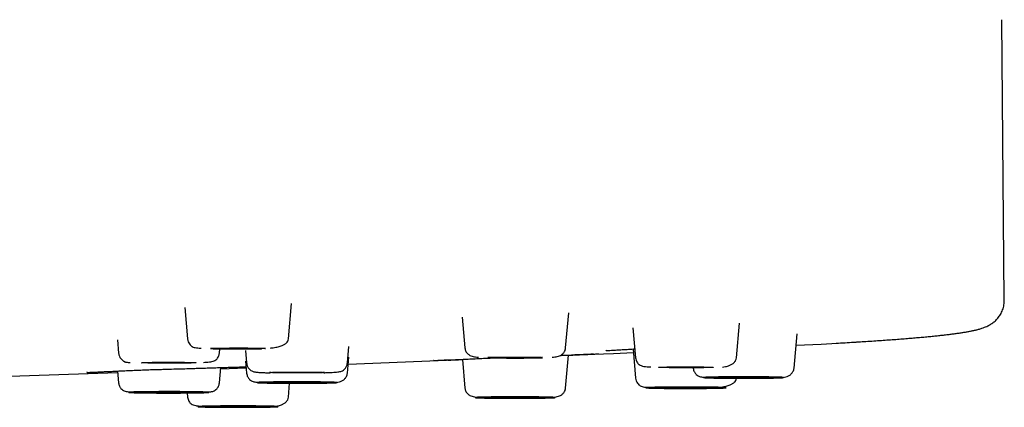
# Model space of a CAD drawing. Header units: millimetres. Extents: x 8 to 1762, y 12 to 2754.
# Tile 31 of 36: x 983 to 1020, y 2672 to 2686. Entities that reach past the tile are written whole.
import ezdxf

# ---------------------------------------------------------------- set-up
doc = ezdxf.new("R2010")
doc.units = ezdxf.units.MM

msp = doc.modelspace()

# ---------------------------------------------------------------- linework, layer by layer
at = {"color": 7, "linetype": 'Continuous', "lineweight": 30}
for p, q in [((1020.409, 2675.73), (1020.315, 2686.488)), ((988.999, 2675.458), (989.105, 2674.248)), ((992.969, 2674.248), (993.088, 2675.609)), ((999.629, 2675.083), (999.732, 2673.901)), ((1003.596, 2673.901), (1003.714, 2675.251)), ((1006.175, 2674.68), (1006.276, 2673.525)), ((1010.14, 2673.525), (1010.257, 2674.857)), ((1012.35, 2673.133), (1012.465, 2674.445)), ((986.414, 2674.209), (986.458, 2673.701)), ((995.23, 2673.326), (995.286, 2673.957)), ((990.322, 2673.701), (990.337, 2673.869)), ((991.324, 2673.808), (991.366, 2673.326)), ((995.23, 2672.941), (995.284, 2673.55)), ((1003.596, 2672.365), (1003.706, 2673.628)), ((1003.706, 2673.623), (1003.872, 2673.63)), ((1006.178, 2673.862), (1006.276, 2672.742)), ((991.326, 2673.401), (991.366, 2672.941)), ((995.261, 2673.285), (998.708, 2673.42)), ((999.636, 2673.466), (999.732, 2672.365)), ((986.419, 2673.017), (986.458, 2672.566)), ((990.322, 2672.566), (990.373, 2673.151)), ((990.369, 2673.102), (991.349, 2673.138)), ((992.969, 2672.018), (993.016, 2672.556)), ((989.09, 2672.184), (989.105, 2672.018))]:
    msp.add_line(p, q, dxfattribs=at)
at = {"color": 7, "linetype": 'Continuous', "lineweight": 30, "flags": 128}
for points in [[(1012.426, 2674.004), (1013.386, 2674.053), (1014.202, 2674.099)], [(989.987, 2673.883), (989.994, 2673.886), (990.014, 2673.888), (990.048, 2673.89), (990.095, 2673.892), (990.153, 2673.893), (990.224, 2673.895), (990.305, 2673.897), (990.396, 2673.898), (990.495, 2673.899), (990.601, 2673.9), (990.712, 2673.901), (990.828, 2673.901), (990.947, 2673.902), (991.067, 2673.902), (991.186, 2673.902), (991.304, 2673.901), (991.418, 2673.901), (991.527, 2673.9), (991.629, 2673.899), (991.724, 2673.897), (991.81, 2673.896), (991.886, 2673.894), (991.951, 2673.892), (992.004, 2673.891), (992.044, 2673.889), (992.071, 2673.887), (992.085, 2673.884), (992.085, 2673.882), (992.071, 2673.88), (992.044, 2673.878), (992.004, 2673.876), (991.951, 2673.874), (991.886, 2673.873), (991.81, 2673.871), (991.724, 2673.87), (991.629, 2673.868), (991.527, 2673.867), (991.418, 2673.866), (991.304, 2673.866), (991.186, 2673.865), (991.067, 2673.865), (990.947, 2673.865), (990.828, 2673.865), (990.712, 2673.866), (990.601, 2673.867), (990.495, 2673.868), (990.396, 2673.869), (990.305, 2673.87), (990.224, 2673.872), (990.153, 2673.874), (990.095, 2673.875), (990.048, 2673.877), (990.014, 2673.879), (989.994, 2673.881), (989.987, 2673.883)], [(1000.614, 2673.536), (1000.621, 2673.539), (1000.641, 2673.541), (1000.675, 2673.543), (1000.722, 2673.545), (1000.781, 2673.546), (1000.851, 2673.548), (1000.932, 2673.55), (1001.023, 2673.551), (1001.122, 2673.552), (1001.228, 2673.553), (1001.339, 2673.554), (1001.455, 2673.554), (1001.574, 2673.555), (1001.694, 2673.555), (1001.813, 2673.555), (1001.931, 2673.554), (1002.045, 2673.554), (1002.154, 2673.553), (1002.257, 2673.552), (1002.352, 2673.55), (1002.438, 2673.549), (1002.513, 2673.547), (1002.578, 2673.545), (1002.631, 2673.544), (1002.671, 2673.542), (1002.699, 2673.54), (1002.712, 2673.537), (1002.712, 2673.535), (1002.699, 2673.533), (1002.671, 2673.531), (1002.631, 2673.529), (1002.578, 2673.527), (1002.513, 2673.526), (1002.438, 2673.524), (1002.352, 2673.523), (1002.257, 2673.521), (1002.154, 2673.52), (1002.045, 2673.519), (1001.931, 2673.519), (1001.813, 2673.518), (1001.694, 2673.518), (1001.574, 2673.518), (1001.455, 2673.518), (1001.339, 2673.519), (1001.228, 2673.52), (1001.122, 2673.521), (1001.023, 2673.522), (1000.932, 2673.523), (1000.851, 2673.525), (1000.781, 2673.527), (1000.722, 2673.528), (1000.675, 2673.53), (1000.641, 2673.532), (1000.621, 2673.534), (1000.614, 2673.536)], [(1004.66, 2673.663), (1005.433, 2673.695), (1006.19, 2673.727)], [(987.34, 2673.336), (987.347, 2673.338), (987.368, 2673.34), (987.401, 2673.342), (987.448, 2673.344), (987.507, 2673.346), (987.577, 2673.348), (987.659, 2673.349), (987.749, 2673.351), (987.848, 2673.352), (987.954, 2673.353), (988.066, 2673.354), (988.182, 2673.354), (988.3, 2673.354), (988.42, 2673.354), (988.54, 2673.354), (988.657, 2673.354), (988.771, 2673.353), (988.88, 2673.352), (988.983, 2673.351), (989.078, 2673.35), (989.164, 2673.349), (989.24, 2673.347), (989.305, 2673.345), (989.357, 2673.343), (989.398, 2673.341), (989.425, 2673.339), (989.439, 2673.337), (989.439, 2673.335), (989.425, 2673.333), (989.398, 2673.331), (989.357, 2673.329), (989.305, 2673.327), (989.24, 2673.325), (989.164, 2673.324), (989.078, 2673.322), (988.983, 2673.321), (988.88, 2673.32), (988.771, 2673.319), (988.657, 2673.318), (988.54, 2673.318), (988.42, 2673.318), (988.3, 2673.318), (988.182, 2673.318), (988.066, 2673.319), (987.954, 2673.319), (987.848, 2673.32), (987.749, 2673.322), (987.659, 2673.323), (987.577, 2673.325), (987.507, 2673.326), (987.448, 2673.328), (987.401, 2673.33), (987.368, 2673.332), (987.347, 2673.334), (987.34, 2673.336)], [(1007.158, 2673.16), (1007.165, 2673.162), (1007.185, 2673.164), (1007.219, 2673.166), (1007.266, 2673.168), (1007.325, 2673.17), (1007.395, 2673.172), (1007.476, 2673.173), (1007.567, 2673.174), (1007.666, 2673.176), (1007.772, 2673.177), (1007.884, 2673.177), (1008, 2673.178), (1008.118, 2673.178), (1008.238, 2673.178), (1008.358, 2673.178), (1008.475, 2673.178), (1008.589, 2673.177), (1008.698, 2673.176), (1008.801, 2673.175), (1008.896, 2673.174), (1008.982, 2673.172), (1009.058, 2673.171), (1009.122, 2673.169), (1009.175, 2673.167), (1009.216, 2673.165), (1009.243, 2673.163), (1009.256, 2673.161), (1009.256, 2673.159), (1009.243, 2673.157), (1009.216, 2673.155), (1009.175, 2673.153), (1009.122, 2673.151), (1009.058, 2673.149), (1008.982, 2673.148), (1008.896, 2673.146), (1008.801, 2673.145), (1008.698, 2673.144), (1008.589, 2673.143), (1008.475, 2673.142), (1008.358, 2673.142), (1008.238, 2673.142), (1008.118, 2673.142), (1008, 2673.142), (1007.884, 2673.143), (1007.772, 2673.143), (1007.666, 2673.144), (1007.567, 2673.145), (1007.476, 2673.147), (1007.395, 2673.148), (1007.325, 2673.15), (1007.266, 2673.152), (1007.219, 2673.154), (1007.185, 2673.156), (1007.165, 2673.158), (1007.158, 2673.16)], [(976.525, 2672.634), (980.785, 2672.77), (986.424, 2672.961)], [(992.248, 2672.961), (992.255, 2672.963), (992.276, 2672.965), (992.31, 2672.967), (992.356, 2672.969), (992.415, 2672.971), (992.486, 2672.972), (992.567, 2672.974), (992.657, 2672.975), (992.756, 2672.977), (992.862, 2672.978), (992.974, 2672.978), (993.09, 2672.979), (993.209, 2672.979), (993.328, 2672.979), (993.448, 2672.979), (993.565, 2672.979), (993.679, 2672.978), (993.788, 2672.977), (993.891, 2672.976), (993.986, 2672.975), (994.072, 2672.973), (994.148, 2672.972), (994.213, 2672.97), (994.266, 2672.968), (994.306, 2672.966), (994.333, 2672.964), (994.347, 2672.962), (994.347, 2672.96), (994.333, 2672.958), (994.306, 2672.956), (994.266, 2672.954), (994.213, 2672.952), (994.148, 2672.95), (994.072, 2672.948), (993.986, 2672.947), (993.891, 2672.946), (993.788, 2672.945), (993.679, 2672.944), (993.565, 2672.943), (993.448, 2672.943), (993.328, 2672.943), (993.209, 2672.943), (993.09, 2672.943), (992.974, 2672.943), (992.862, 2672.944), (992.756, 2672.945), (992.657, 2672.946), (992.567, 2672.948), (992.486, 2672.949), (992.415, 2672.951), (992.356, 2672.953), (992.31, 2672.955), (992.276, 2672.957), (992.255, 2672.959), (992.248, 2672.961)], [(1009.368, 2672.768), (1009.375, 2672.77), (1009.395, 2672.773), (1009.429, 2672.775), (1009.476, 2672.776), (1009.534, 2672.778), (1009.605, 2672.78), (1009.686, 2672.782), (1009.777, 2672.783), (1009.876, 2672.784), (1009.982, 2672.785), (1010.093, 2672.786), (1010.209, 2672.786), (1010.328, 2672.787), (1010.448, 2672.787), (1010.567, 2672.787), (1010.685, 2672.786), (1010.799, 2672.785), (1010.908, 2672.785), (1011.01, 2672.784), (1011.105, 2672.782), (1011.191, 2672.781), (1011.267, 2672.779), (1011.332, 2672.777), (1011.385, 2672.776), (1011.425, 2672.774), (1011.452, 2672.772), (1011.466, 2672.769), (1011.466, 2672.767), (1011.452, 2672.765), (1011.425, 2672.763), (1011.385, 2672.761), (1011.332, 2672.759), (1011.267, 2672.758), (1011.191, 2672.756), (1011.105, 2672.755), (1011.01, 2672.753), (1010.908, 2672.752), (1010.799, 2672.751), (1010.685, 2672.751), (1010.567, 2672.75), (1010.448, 2672.75), (1010.328, 2672.75), (1010.209, 2672.75), (1010.093, 2672.751), (1009.982, 2672.752), (1009.876, 2672.753), (1009.777, 2672.754), (1009.686, 2672.755), (1009.605, 2672.757), (1009.534, 2672.758), (1009.476, 2672.76), (1009.429, 2672.762), (1009.395, 2672.764), (1009.375, 2672.766), (1009.368, 2672.768)], [(992.248, 2672.576), (992.255, 2672.578), (992.276, 2672.58), (992.31, 2672.582), (992.356, 2672.584), (992.415, 2672.586), (992.486, 2672.588), (992.567, 2672.589), (992.657, 2672.59), (992.756, 2672.592), (992.862, 2672.593), (992.974, 2672.593), (993.09, 2672.594), (993.209, 2672.594), (993.328, 2672.594), (993.448, 2672.594), (993.565, 2672.594), (993.679, 2672.593), (993.788, 2672.592), (993.891, 2672.591), (993.986, 2672.59), (994.072, 2672.588), (994.148, 2672.587), (994.213, 2672.585), (994.266, 2672.583), (994.306, 2672.581), (994.333, 2672.579), (994.347, 2672.577), (994.347, 2672.575), (994.333, 2672.573), (994.306, 2672.571), (994.266, 2672.569), (994.213, 2672.567), (994.148, 2672.565), (994.072, 2672.564), (993.986, 2672.562), (993.891, 2672.561), (993.788, 2672.56), (993.679, 2672.559), (993.565, 2672.558), (993.448, 2672.558), (993.328, 2672.558), (993.209, 2672.558), (993.09, 2672.558), (992.974, 2672.558), (992.862, 2672.559), (992.756, 2672.56), (992.657, 2672.561), (992.567, 2672.563), (992.486, 2672.564), (992.415, 2672.566), (992.356, 2672.568), (992.31, 2672.57), (992.276, 2672.572), (992.255, 2672.574), (992.248, 2672.576)], [(987.34, 2672.201), (987.347, 2672.203), (987.368, 2672.205), (987.401, 2672.207), (987.448, 2672.209), (987.507, 2672.211), (987.577, 2672.212), (987.659, 2672.214), (987.749, 2672.215), (987.848, 2672.216), (987.954, 2672.217), (988.066, 2672.218), (988.182, 2672.219), (988.3, 2672.219), (988.42, 2672.219), (988.54, 2672.219), (988.657, 2672.218), (988.771, 2672.218), (988.88, 2672.217), (988.983, 2672.216), (989.078, 2672.214), (989.164, 2672.213), (989.24, 2672.211), (989.305, 2672.21), (989.357, 2672.208), (989.398, 2672.206), (989.425, 2672.204), (989.439, 2672.202), (989.439, 2672.2), (989.425, 2672.197), (989.398, 2672.195), (989.357, 2672.193), (989.305, 2672.192), (989.24, 2672.19), (989.164, 2672.188), (989.078, 2672.187), (988.983, 2672.185), (988.88, 2672.184), (988.771, 2672.184), (988.657, 2672.183), (988.54, 2672.182), (988.42, 2672.182), (988.3, 2672.182), (988.182, 2672.183), (988.066, 2672.183), (987.954, 2672.184), (987.848, 2672.185), (987.749, 2672.186), (987.659, 2672.187), (987.577, 2672.189), (987.507, 2672.191), (987.448, 2672.193), (987.401, 2672.194), (987.368, 2672.196), (987.347, 2672.199), (987.34, 2672.201)], [(1007.158, 2672.377), (1007.165, 2672.379), (1007.185, 2672.381), (1007.219, 2672.383), (1007.266, 2672.385), (1007.325, 2672.387), (1007.395, 2672.388), (1007.476, 2672.39), (1007.567, 2672.391), (1007.666, 2672.393), (1007.772, 2672.394), (1007.884, 2672.394), (1008, 2672.395), (1008.118, 2672.395), (1008.238, 2672.395), (1008.358, 2672.395), (1008.475, 2672.395), (1008.589, 2672.394), (1008.698, 2672.393), (1008.801, 2672.392), (1008.896, 2672.391), (1008.982, 2672.389), (1009.058, 2672.388), (1009.122, 2672.386), (1009.175, 2672.384), (1009.216, 2672.382), (1009.243, 2672.38), (1009.256, 2672.378), (1009.256, 2672.376), (1009.243, 2672.374), (1009.216, 2672.372), (1009.175, 2672.37), (1009.122, 2672.368), (1009.058, 2672.366), (1008.982, 2672.364), (1008.896, 2672.363), (1008.801, 2672.362), (1008.698, 2672.361), (1008.589, 2672.36), (1008.475, 2672.359), (1008.358, 2672.359), (1008.238, 2672.359), (1008.118, 2672.359), (1008, 2672.359), (1007.884, 2672.359), (1007.772, 2672.36), (1007.666, 2672.361), (1007.567, 2672.362), (1007.476, 2672.364), (1007.395, 2672.365), (1007.325, 2672.367), (1007.266, 2672.369), (1007.219, 2672.371), (1007.185, 2672.373), (1007.165, 2672.375), (1007.158, 2672.377)], [(989.987, 2671.653), (989.994, 2671.655), (990.014, 2671.657), (990.048, 2671.66), (990.095, 2671.661), (990.153, 2671.663), (990.224, 2671.665), (990.305, 2671.666), (990.396, 2671.668), (990.495, 2671.669), (990.601, 2671.67), (990.712, 2671.671), (990.828, 2671.671), (990.947, 2671.672), (991.067, 2671.672), (991.186, 2671.671), (991.304, 2671.671), (991.418, 2671.67), (991.527, 2671.67), (991.629, 2671.668), (991.724, 2671.667), (991.81, 2671.666), (991.886, 2671.664), (991.951, 2671.662), (992.004, 2671.66), (992.044, 2671.659), (992.071, 2671.656), (992.085, 2671.654), (992.085, 2671.652), (992.071, 2671.65), (992.044, 2671.648), (992.004, 2671.646), (991.951, 2671.644), (991.886, 2671.643), (991.81, 2671.641), (991.724, 2671.639), (991.629, 2671.638), (991.527, 2671.637), (991.418, 2671.636), (991.304, 2671.636), (991.186, 2671.635), (991.067, 2671.635), (990.947, 2671.635), (990.828, 2671.635), (990.712, 2671.636), (990.601, 2671.637), (990.495, 2671.638), (990.396, 2671.639), (990.305, 2671.64), (990.224, 2671.642), (990.153, 2671.643), (990.095, 2671.645), (990.048, 2671.647), (990.014, 2671.649), (989.994, 2671.651), (989.987, 2671.653)], [(1000.614, 2672), (1000.621, 2672.002), (1000.641, 2672.004), (1000.675, 2672.006), (1000.722, 2672.008), (1000.781, 2672.01), (1000.851, 2672.012), (1000.932, 2672.013), (1001.023, 2672.015), (1001.122, 2672.016), (1001.228, 2672.017), (1001.339, 2672.018), (1001.455, 2672.018), (1001.574, 2672.019), (1001.694, 2672.019), (1001.813, 2672.018), (1001.931, 2672.018), (1002.045, 2672.017), (1002.154, 2672.017), (1002.257, 2672.015), (1002.352, 2672.014), (1002.438, 2672.013), (1002.513, 2672.011), (1002.578, 2672.009), (1002.631, 2672.007), (1002.671, 2672.005), (1002.699, 2672.003), (1002.712, 2672.001), (1002.712, 2671.999), (1002.699, 2671.997), (1002.671, 2671.995), (1002.631, 2671.993), (1002.578, 2671.991), (1002.513, 2671.99), (1002.438, 2671.988), (1002.352, 2671.986), (1002.257, 2671.985), (1002.154, 2671.984), (1002.045, 2671.983), (1001.931, 2671.983), (1001.813, 2671.982), (1001.694, 2671.982), (1001.574, 2671.982), (1001.455, 2671.982), (1001.339, 2671.983), (1001.228, 2671.984), (1001.122, 2671.985), (1001.023, 2671.986), (1000.932, 2671.987), (1000.851, 2671.989), (1000.781, 2671.99), (1000.722, 2671.992), (1000.675, 2671.994), (1000.641, 2671.996), (1000.621, 2671.998), (1000.614, 2672)]]:
    msp.add_lwpolyline(points, dxfattribs=at)
at = {"color": 7, "linetype": 'Continuous', "lineweight": 30}
for points, knots in [([(1014.759, 2674.132), (1014.849, 2674.137), (1015.045, 2674.15), (1015.334, 2674.168), (1015.628, 2674.188), (1015.91, 2674.208), (1016.183, 2674.227), (1016.444, 2674.247), (1016.695, 2674.267), (1016.935, 2674.287), (1017.165, 2674.307), (1017.385, 2674.327), (1017.595, 2674.347), (1017.794, 2674.367), (1017.983, 2674.387), (1018.163, 2674.407), (1018.333, 2674.428), (1018.494, 2674.449), (1018.646, 2674.47), (1018.79, 2674.491), (1018.926, 2674.513), (1019.056, 2674.536), (1019.18, 2674.561), (1019.302, 2674.587), (1019.425, 2674.619), (1019.54, 2674.653), (1019.644, 2674.69), (1019.729, 2674.725), (1019.803, 2674.761), (1019.871, 2674.799), (1019.934, 2674.839), (1019.994, 2674.884), (1020.053, 2674.932), (1020.109, 2674.986), (1020.163, 2675.046), (1020.215, 2675.113), (1020.263, 2675.187), (1020.307, 2675.268), (1020.345, 2675.357), (1020.377, 2675.454), (1020.398, 2675.558), (1020.409, 2675.651), (1020.408, 2675.709), (1020.408, 2675.73)], [0, 0, 0, 0, 0.028673, 0.062194, 0.095662, 0.129076, 0.162433, 0.195732, 0.228973, 0.262153, 0.295273, 0.328334, 0.361338, 0.394289, 0.427192, 0.460058, 0.492903, 0.525751, 0.55864, 0.591626, 0.624802, 0.658314, 0.692418, 0.727574, 0.764666, 0.804897, 0.833821, 0.857143, 0.875301, 0.890396, 0.90337, 0.914789, 0.925032, 0.934377, 0.943035, 0.951176, 0.958942, 0.966452, 0.973812, 0.981111, 0.988424, 0.995808, 1, 1, 1, 1]), ([(989.105, 2674.248), (989.111, 2674.212), (989.123, 2674.141), (989.172, 2674.056), (989.227, 2673.995), (989.292, 2673.949), (989.365, 2673.921), (989.443, 2673.909), (989.529, 2673.9), (989.599, 2673.896), (989.626, 2673.894)], [0, 0, 0, 0, 0.094506, 0.184895, 0.277171, 0.376349, 0.525761, 0.700713, 0.887183, 1, 1, 1, 1]), ([(992.286, 2673.899), (992.304, 2673.901), (992.393, 2673.909), (992.535, 2673.934), (992.69, 2673.976), (992.807, 2674.03), (992.891, 2674.09), (992.951, 2674.162), (992.963, 2674.22), (992.969, 2674.248)], [0, 0, 0, 0, 0.0480665, 0.2325614, 0.4200088, 0.5628076, 0.7073482, 0.8532786, 1, 1, 1, 1]), ([(1013.965, 2674.085), (1013.993, 2674.087), (1014.138, 2674.095), (1014.388, 2674.109), (1014.624, 2674.123), (1014.744, 2674.131), (1014.759, 2674.132)], [0, 0, 0, 0, 0.103905, 0.521842, 0.939191, 1, 1, 1, 1]), ([(986.458, 2673.701), (986.461, 2673.681), (986.467, 2673.642), (986.491, 2673.574), (986.531, 2673.507), (986.58, 2673.456), (986.615, 2673.427), (986.635, 2673.413), (986.649, 2673.403), (986.657, 2673.398), (986.662, 2673.395), (986.668, 2673.39), (986.669, 2673.388), (986.674, 2673.384), (986.681, 2673.377), (986.697, 2673.368), (986.73, 2673.359), (986.786, 2673.351), (986.846, 2673.346), (986.892, 2673.343), (986.905, 2673.343)], [0, 0, 0, 0, 0.056993, 0.108003, 0.192098, 0.253376, 0.275991, 0.293683, 0.307151, 0.312749, 0.317945, 0.323107, 0.341249, 0.362065, 0.399712, 0.503972, 0.637352, 0.799588, 0.940116, 1, 1, 1, 1]), ([(989.713, 2673.35), (989.749, 2673.351), (989.834, 2673.356), (989.94, 2673.367), (990.038, 2673.384), (990.115, 2673.408), (990.179, 2673.44), (990.231, 2673.484), (990.274, 2673.54), (990.302, 2673.602), (990.317, 2673.657), (990.32, 2673.687), (990.322, 2673.701)], [0, 0, 0, 0, 0.126621, 0.291865, 0.439132, 0.568979, 0.68195, 0.778858, 0.861352, 0.932867, 0.966516, 1, 1, 1, 1]), ([(989.999, 2673.877), (990.003, 2673.877), (990.052, 2673.875), (990.159, 2673.873), (990.317, 2673.87), (990.487, 2673.867), (990.665, 2673.865), (990.85, 2673.864), (991.04, 2673.863), (991.233, 2673.863), (991.447, 2673.864), (991.674, 2673.866), (991.845, 2673.869), (991.927, 2673.874), (991.936, 2673.874)], [0, 0, 0, 0, 0.007475, 0.093531, 0.180796, 0.269313, 0.359132, 0.450303, 0.54288, 0.636922, 0.73249, 0.85991, 0.98572, 1, 1, 1, 1]), ([(999.732, 2673.901), (999.736, 2673.878), (999.742, 2673.832), (999.776, 2673.753), (999.837, 2673.677), (999.922, 2673.616), (1000.014, 2673.578), (1000.098, 2673.562), (1000.175, 2673.552), (1000.231, 2673.548), (1000.249, 2673.547)], [0, 0, 0, 0, 0.090334, 0.17632, 0.334947, 0.477035, 0.604803, 0.759987, 0.921461, 1, 1, 1, 1]), ([(1003.078, 2673.547), (1003.097, 2673.548), (1003.153, 2673.552), (1003.23, 2673.562), (1003.314, 2673.578), (1003.406, 2673.616), (1003.491, 2673.677), (1003.551, 2673.753), (1003.585, 2673.832), (1003.592, 2673.878), (1003.596, 2673.901)], [0, 0, 0, 0, 0.078568, 0.240037, 0.395216, 0.522981, 0.665064, 0.823685, 0.909669, 1, 1, 1, 1]), ([(1003.398, 2673.616), (1003.406, 2673.617), (1003.483, 2673.62), (1003.626, 2673.625), (1003.828, 2673.633), (1004.029, 2673.641), (1004.224, 2673.649), (1004.403, 2673.656), (1004.555, 2673.662), (1004.673, 2673.667), (1004.759, 2673.672), (1004.816, 2673.676), (1004.845, 2673.679), (1004.856, 2673.681), (1004.855, 2673.683), (1004.855, 2673.684)], [0, 0, 0, 0, 0.00936, 0.0903149, 0.1774887, 0.2708968, 0.3705489, 0.4758174, 0.5780596, 0.6745505, 0.7650726, 0.8491772, 0.9269717, 0.9812454, 1, 1, 1, 1]), ([(1004.66, 2673.663), (1004.639, 2673.662), (1004.573, 2673.659), (1004.432, 2673.653), (1004.238, 2673.645), (1004.054, 2673.637), (1003.926, 2673.632), (1003.881, 2673.63)], [0, 0, 0, 0, 0.118195, 0.364637, 0.611827, 0.862177, 1, 1, 1, 1]), ([(1005.132, 2673.817), (1005.132, 2673.815), (1005.133, 2673.81), (1005.164, 2673.807), (1005.23, 2673.808), (1005.347, 2673.813), (1005.506, 2673.821), (1005.706, 2673.833), (1005.941, 2673.848), (1006.123, 2673.859), (1006.229, 2673.865), (1006.246, 2673.866)], [0, 0, 0, 0, 0.053622, 0.147005, 0.275896, 0.409796, 0.548539, 0.691848, 0.836981, 0.973472, 1, 1, 1, 1]), ([(985.249, 2672.969), (985.248, 2672.968), (985.245, 2672.966), (985.266, 2672.966), (985.305, 2672.966), (985.369, 2672.969), (985.457, 2672.972), (985.57, 2672.977), (985.71, 2672.983), (985.878, 2672.991), (986.073, 2673), (986.292, 2673.011), (986.523, 2673.022), (986.756, 2673.033), (986.999, 2673.044), (987.248, 2673.054), (987.498, 2673.064), (987.731, 2673.072), (987.947, 2673.078), (988.196, 2673.085), (988.488, 2673.093), (988.826, 2673.103), (989.11, 2673.111), (989.345, 2673.118), (989.539, 2673.125), (989.748, 2673.131), (989.97, 2673.138), (990.2, 2673.145), (990.434, 2673.153), (990.668, 2673.16), (990.893, 2673.167), (991.091, 2673.173), (991.245, 2673.178), (991.315, 2673.181), (991.345, 2673.182)], [0, 0, 0, 0, 0.002463, 0.027189, 0.053957, 0.08213, 0.111673, 0.142577, 0.174824, 0.208388, 0.24323, 0.279248, 0.314226, 0.347129, 0.378016, 0.412476, 0.444135, 0.473014, 0.499127, 0.523415, 0.563861, 0.604346, 0.644896, 0.666842, 0.69129, 0.718252, 0.747741, 0.779768, 0.814337, 0.851454, 0.891132, 0.931359, 0.970035, 1, 1, 1, 1]), ([(991.366, 2673.326), (991.37, 2673.302), (991.377, 2673.255), (991.408, 2673.174), (991.461, 2673.094), (991.533, 2673.035), (991.595, 2673.003), (991.639, 2672.991), (991.691, 2672.982), (991.756, 2672.974), (991.845, 2672.966), (991.968, 2672.959), (992.109, 2672.953), (992.215, 2672.951), (992.257, 2672.95)], [0, 0, 0, 0, 0.0435272, 0.0840177, 0.1577028, 0.2262721, 0.2953236, 0.3705575, 0.4524988, 0.5398123, 0.632492, 0.7643998, 0.9059311, 1, 1, 1, 1]), ([(994.337, 2672.954), (994.344, 2672.954), (994.408, 2672.956), (994.514, 2672.96), (994.65, 2672.966), (994.767, 2672.974), (994.864, 2672.983), (994.937, 2672.991), (995.005, 2673.01), (995.074, 2673.044), (995.143, 2673.104), (995.194, 2673.183), (995.221, 2673.26), (995.227, 2673.304), (995.23, 2673.326)], [0, 0, 0, 0, 0.01576, 0.134222, 0.250724, 0.365328, 0.478083, 0.588184, 0.686058, 0.771582, 0.848644, 0.92244, 0.960354, 1, 1, 1, 1]), ([(998.536, 2673.43), (998.537, 2673.429), (998.541, 2673.425), (998.576, 2673.425), (998.629, 2673.426), (998.702, 2673.428), (998.804, 2673.431), (998.94, 2673.436), (999.116, 2673.443), (999.319, 2673.452), (999.546, 2673.462), (999.793, 2673.473), (1000.054, 2673.486), (1000.316, 2673.499), (1000.573, 2673.511), (1000.743, 2673.519), (1000.827, 2673.523), (1000.829, 2673.523)], [0, 0, 0, 0, 0.041892, 0.1009381, 0.161773, 0.2230697, 0.2847068, 0.3670171, 0.449506, 0.5321484, 0.6148854, 0.6976416, 0.7797815, 0.8576382, 0.9306832, 0.9990483, 1, 1, 1, 1]), ([(999.072, 2673.434), (999.026, 2673.432), (998.915, 2673.428), (998.794, 2673.423), (998.728, 2673.421), (998.708, 2673.42)], [0, 0, 0, 0, 0.325292, 0.787986, 1, 1, 1, 1]), ([(999.083, 2673.435), (999.135, 2673.437), (999.248, 2673.442), (999.433, 2673.449), (999.572, 2673.455), (999.636, 2673.458)], [0, 0, 0, 0, 0.309292, 0.681891, 1, 1, 1, 1]), ([(1000.628, 2673.528), (1000.633, 2673.528), (1000.702, 2673.525), (1000.837, 2673.523), (1001.033, 2673.52), (1001.229, 2673.518), (1001.441, 2673.516), (1001.664, 2673.516), (1001.887, 2673.516), (1002.099, 2673.518), (1002.295, 2673.52), (1002.491, 2673.523), (1002.627, 2673.525), (1002.696, 2673.528), (1002.702, 2673.528)], [0, 0, 0, 0, 0.008817, 0.119892, 0.208189, 0.300808, 0.397829, 0.499344, 0.600859, 0.69788, 0.7905, 0.878796, 0.989871, 1, 1, 1, 1]), ([(1006.276, 2673.525), (1006.281, 2673.496), (1006.29, 2673.436), (1006.325, 2673.362), (1006.368, 2673.305), (1006.425, 2673.256), (1006.499, 2673.219), (1006.596, 2673.194), (1006.708, 2673.182), (1006.798, 2673.176), (1006.852, 2673.173), (1006.86, 2673.173)], [0, 0, 0, 0, 0.070063, 0.142194, 0.221822, 0.312442, 0.453632, 0.620554, 0.815148, 0.972975, 1, 1, 1, 1]), ([(1009.607, 2673.171), (1009.645, 2673.175), (1009.739, 2673.187), (1009.86, 2673.221), (1009.972, 2673.273), (1010.056, 2673.338), (1010.119, 2673.421), (1010.133, 2673.49), (1010.14, 2673.525)], [0, 0, 0, 0, 0.141965, 0.35058, 0.509484, 0.670829, 0.834507, 1, 1, 1, 1]), ([(991.366, 2672.941), (991.371, 2672.914), (991.378, 2672.862), (991.407, 2672.793), (991.442, 2672.737), (991.492, 2672.681), (991.557, 2672.634), (991.624, 2672.607), (991.677, 2672.599), (991.748, 2672.588), (991.802, 2672.584), (991.82, 2672.583)], [0, 0, 0, 0, 0.079971, 0.153494, 0.221596, 0.285468, 0.405764, 0.527792, 0.707877, 0.900527, 1, 1, 1, 1]), ([(994.806, 2672.581), (994.844, 2672.586), (994.914, 2672.596), (995.021, 2672.636), (995.118, 2672.7), (995.183, 2672.783), (995.219, 2672.867), (995.227, 2672.916), (995.23, 2672.941)], [0, 0, 0, 0, 0.221214, 0.405715, 0.595294, 0.792619, 0.895023, 1, 1, 1, 1]), ([(1008.486, 2673.133), (1008.49, 2673.106), (1008.498, 2673.054), (1008.527, 2672.985), (1008.562, 2672.93), (1008.612, 2672.873), (1008.676, 2672.827), (1008.743, 2672.8), (1008.796, 2672.791), (1008.867, 2672.781), (1008.921, 2672.777), (1008.94, 2672.775)], [0, 0, 0, 0, 0.079971, 0.153494, 0.221596, 0.285468, 0.405764, 0.527792, 0.707877, 0.900527, 1, 1, 1, 1]), ([(1008.884, 2672.768), (1008.886, 2672.769), (1008.888, 2672.771), (1008.909, 2672.773), (1008.943, 2672.776), (1008.991, 2672.778), (1009.054, 2672.781), (1009.133, 2672.783), (1009.226, 2672.785), (1009.332, 2672.787), (1009.448, 2672.789), (1009.56, 2672.791), (1009.664, 2672.792), (1009.757, 2672.793), (1009.88, 2672.793), (1010.035, 2672.794), (1010.225, 2672.795), (1010.402, 2672.795), (1010.562, 2672.795), (1010.705, 2672.795), (1010.846, 2672.794), (1010.987, 2672.793), (1011.126, 2672.792), (1011.261, 2672.791), (1011.387, 2672.789), (1011.504, 2672.787), (1011.609, 2672.785), (1011.692, 2672.783), (1011.755, 2672.782), (1011.803, 2672.78), (1011.856, 2672.778), (1011.907, 2672.775), (1011.943, 2672.772), (1011.954, 2672.769), (1011.947, 2672.766), (1011.927, 2672.763), (1011.893, 2672.761), (1011.844, 2672.758), (1011.781, 2672.756), (1011.702, 2672.754), (1011.609, 2672.751), (1011.504, 2672.749), (1011.388, 2672.748), (1011.276, 2672.746), (1011.172, 2672.745), (1011.079, 2672.744), (1010.956, 2672.743), (1010.8, 2672.742), (1010.611, 2672.742), (1010.434, 2672.742), (1010.273, 2672.742), (1010.13, 2672.742), (1009.99, 2672.743), (1009.849, 2672.743), (1009.709, 2672.745), (1009.574, 2672.746), (1009.448, 2672.748), (1009.332, 2672.749), (1009.226, 2672.751), (1009.144, 2672.753), (1009.081, 2672.755), (1009.033, 2672.757), (1008.979, 2672.759), (1008.929, 2672.762), (1008.891, 2672.765), (1008.887, 2672.767), (1008.884, 2672.768)], [0, 0, 0, 0, 0.015057, 0.029985, 0.044921, 0.059998, 0.076314, 0.092473, 0.108646, 0.125004, 0.141321, 0.15748, 0.168252, 0.179081, 0.190019, 0.210041, 0.229928, 0.249999, 0.265046, 0.279971, 0.29491, 0.309998, 0.326314, 0.342473, 0.358646, 0.375004, 0.391321, 0.40748, 0.418252, 0.429081, 0.440019, 0.460041, 0.479928, 0.499999, 0.515046, 0.529971, 0.54491, 0.559998, 0.576314, 0.592473, 0.608646, 0.625004, 0.641321, 0.65748, 0.668252, 0.679081, 0.690019, 0.710041, 0.729928, 0.749999, 0.765046, 0.779971, 0.79491, 0.809998, 0.826314, 0.842473, 0.858646, 0.875004, 0.891321, 0.90748, 0.918252, 0.929081, 0.940019, 0.960054, 0.979941, 1, 1, 1, 1]), ([(1011.925, 2672.773), (1011.963, 2672.778), (1012.033, 2672.788), (1012.14, 2672.828), (1012.237, 2672.892), (1012.303, 2672.975), (1012.339, 2673.06), (1012.346, 2673.109), (1012.35, 2673.133)], [0, 0, 0, 0, 0.221214, 0.405715, 0.595294, 0.792619, 0.895023, 1, 1, 1, 1]), ([(986.458, 2672.566), (986.461, 2672.543), (986.467, 2672.5), (986.495, 2672.422), (986.546, 2672.344), (986.615, 2672.284), (986.684, 2672.249), (986.752, 2672.231), (986.825, 2672.223), (986.901, 2672.215), (986.957, 2672.212), (986.974, 2672.211)], [0, 0, 0, 0, 0.058017, 0.113497, 0.221488, 0.334256, 0.459408, 0.602633, 0.763749, 0.92875, 1, 1, 1, 1]), ([(989.862, 2672.208), (989.886, 2672.21), (989.936, 2672.214), (989.998, 2672.222), (990.049, 2672.231), (990.094, 2672.243), (990.156, 2672.275), (990.227, 2672.334), (990.281, 2672.413), (990.312, 2672.494), (990.319, 2672.541), (990.322, 2672.566)], [0, 0, 0, 0, 0.13115, 0.271685, 0.403573, 0.524665, 0.635806, 0.746171, 0.86477, 0.929941, 1, 1, 1, 1]), ([(991.765, 2672.576), (991.766, 2672.577), (991.769, 2672.578), (991.79, 2672.581), (991.823, 2672.583), (991.872, 2672.586), (991.935, 2672.588), (992.014, 2672.591), (992.107, 2672.593), (992.212, 2672.595), (992.329, 2672.597), (992.441, 2672.598), (992.544, 2672.599), (992.637, 2672.6), (992.76, 2672.601), (992.916, 2672.602), (993.106, 2672.603), (993.282, 2672.603), (993.443, 2672.603), (993.586, 2672.602), (993.727, 2672.602), (993.867, 2672.601), (994.007, 2672.6), (994.142, 2672.598), (994.268, 2672.597), (994.384, 2672.595), (994.49, 2672.593), (994.572, 2672.591), (994.635, 2672.589), (994.683, 2672.587), (994.737, 2672.585), (994.788, 2672.583), (994.824, 2672.579), (994.835, 2672.576), (994.828, 2672.573), (994.807, 2672.571), (994.773, 2672.568), (994.725, 2672.566), (994.662, 2672.564), (994.583, 2672.561), (994.49, 2672.559), (994.385, 2672.557), (994.268, 2672.555), (994.156, 2672.554), (994.053, 2672.553), (993.96, 2672.552), (993.837, 2672.551), (993.681, 2672.55), (993.491, 2672.549), (993.315, 2672.549), (993.154, 2672.549), (993.011, 2672.55), (992.87, 2672.55), (992.729, 2672.551), (992.59, 2672.552), (992.455, 2672.553), (992.329, 2672.555), (992.212, 2672.557), (992.107, 2672.559), (992.025, 2672.561), (991.962, 2672.563), (991.913, 2672.564), (991.86, 2672.567), (991.809, 2672.569), (991.772, 2672.573), (991.767, 2672.575), (991.765, 2672.576)], [0, 0, 0, 0, 0.015057, 0.029985, 0.044921, 0.059998, 0.076314, 0.092473, 0.108646, 0.125004, 0.141321, 0.15748, 0.168252, 0.179081, 0.190019, 0.210041, 0.229928, 0.249999, 0.265046, 0.279971, 0.29491, 0.309998, 0.326314, 0.342473, 0.358646, 0.375004, 0.391321, 0.40748, 0.418252, 0.429081, 0.440019, 0.460041, 0.479928, 0.499999, 0.515046, 0.529971, 0.54491, 0.559998, 0.576314, 0.592473, 0.608646, 0.625004, 0.641321, 0.65748, 0.668252, 0.679081, 0.690019, 0.710041, 0.729928, 0.749999, 0.765046, 0.779971, 0.79491, 0.809998, 0.826314, 0.842473, 0.858646, 0.875004, 0.891321, 0.90748, 0.918252, 0.929081, 0.940019, 0.960054, 0.979941, 1, 1, 1, 1]), ([(992.255, 2672.564), (992.298, 2672.563), (992.393, 2672.561), (992.56, 2672.559), (992.748, 2672.557), (992.947, 2672.556), (993.151, 2672.556), (993.354, 2672.555), (993.554, 2672.556), (993.746, 2672.557), (993.929, 2672.558), (994.1, 2672.559), (994.239, 2672.561), (994.314, 2672.562), (994.341, 2672.563)], [0, 0, 0, 0, 0.073375, 0.160891, 0.251984, 0.344178, 0.435017, 0.524509, 0.61266, 0.699478, 0.784968, 0.869136, 0.951987, 1, 1, 1, 1]), ([(1006.276, 2672.742), (1006.282, 2672.705), (1006.295, 2672.634), (1006.343, 2672.549), (1006.398, 2672.488), (1006.464, 2672.443), (1006.537, 2672.414), (1006.614, 2672.402), (1006.7, 2672.394), (1006.771, 2672.389), (1006.797, 2672.387)], [0, 0, 0, 0, 0.094449, 0.184782, 0.277002, 0.376119, 0.52544, 0.700286, 0.886641, 1, 1, 1, 1]), ([(1009.457, 2672.392), (1009.476, 2672.394), (1009.565, 2672.402), (1009.706, 2672.427), (1009.861, 2672.47), (1009.978, 2672.523), (1010.062, 2672.584), (1010.122, 2672.656), (1010.134, 2672.713), (1010.14, 2672.742)], [0, 0, 0, 0, 0.047962, 0.232477, 0.419945, 0.56276, 0.707316, 0.853262, 1, 1, 1, 1]), ([(986.895, 2672.207), (986.907, 2672.207), (986.931, 2672.209), (986.983, 2672.211), (987.048, 2672.214), (987.126, 2672.216), (987.219, 2672.218), (987.326, 2672.22), (987.444, 2672.222), (987.573, 2672.223), (987.71, 2672.225), (987.838, 2672.226), (987.953, 2672.226), (988.054, 2672.227), (988.186, 2672.227), (988.349, 2672.227), (988.542, 2672.227), (988.716, 2672.227), (988.872, 2672.226), (989.006, 2672.225), (989.136, 2672.224), (989.262, 2672.223), (989.384, 2672.221), (989.498, 2672.219), (989.601, 2672.217), (989.691, 2672.215), (989.768, 2672.212), (989.823, 2672.21), (989.861, 2672.208), (989.888, 2672.206), (989.912, 2672.204), (989.928, 2672.201), (989.921, 2672.198), (989.892, 2672.195), (989.849, 2672.192), (989.797, 2672.19), (989.733, 2672.188), (989.654, 2672.185), (989.562, 2672.183), (989.455, 2672.181), (989.336, 2672.179), (989.208, 2672.178), (989.071, 2672.177), (988.943, 2672.176), (988.828, 2672.175), (988.727, 2672.174), (988.595, 2672.174), (988.432, 2672.174), (988.239, 2672.174), (988.064, 2672.174), (987.909, 2672.175), (987.774, 2672.176), (987.645, 2672.177), (987.518, 2672.179), (987.396, 2672.18), (987.282, 2672.182), (987.18, 2672.184), (987.09, 2672.186), (987.013, 2672.189), (986.958, 2672.191), (986.919, 2672.193), (986.893, 2672.195), (986.868, 2672.197), (986.853, 2672.2), (986.859, 2672.203), (986.883, 2672.205), (986.895, 2672.207)], [0, 0, 0, 0, 0.015057, 0.029985, 0.044921, 0.059998, 0.076314, 0.092473, 0.108646, 0.125004, 0.141321, 0.15748, 0.168252, 0.179081, 0.190019, 0.210041, 0.229928, 0.249999, 0.265046, 0.279971, 0.29491, 0.309998, 0.326314, 0.342473, 0.358646, 0.375004, 0.391321, 0.40748, 0.418252, 0.429081, 0.440019, 0.460041, 0.479928, 0.499999, 0.515046, 0.529971, 0.54491, 0.559998, 0.576314, 0.592473, 0.608646, 0.625004, 0.641321, 0.65748, 0.668252, 0.679081, 0.690019, 0.710041, 0.729928, 0.749999, 0.765046, 0.779971, 0.79491, 0.809998, 0.826314, 0.842473, 0.858646, 0.875004, 0.891321, 0.90748, 0.918252, 0.929081, 0.940019, 0.960054, 0.979941, 1, 1, 1, 1]), ([(987.33, 2672.194), (987.386, 2672.193), (987.499, 2672.19), (987.687, 2672.186), (987.888, 2672.183), (988.101, 2672.182), (988.322, 2672.18), (988.548, 2672.18), (988.772, 2672.181), (988.986, 2672.182), (989.18, 2672.185), (989.329, 2672.187), (989.405, 2672.189), (989.43, 2672.19)], [0, 0, 0, 0, 0.091173, 0.183945, 0.278383, 0.374562, 0.472563, 0.572473, 0.674151, 0.773117, 0.867698, 0.957989, 1, 1, 1, 1]), ([(999.732, 2672.365), (999.736, 2672.342), (999.742, 2672.296), (999.776, 2672.217), (999.837, 2672.14), (999.922, 2672.08), (1000.014, 2672.042), (1000.098, 2672.026), (1000.175, 2672.016), (1000.231, 2672.012), (1000.249, 2672.011)], [0, 0, 0, 0, 0.090335, 0.176322, 0.33495, 0.477039, 0.604809, 0.759994, 0.92147, 1, 1, 1, 1]), ([(1003.078, 2672.011), (1003.097, 2672.012), (1003.153, 2672.016), (1003.23, 2672.026), (1003.314, 2672.042), (1003.406, 2672.08), (1003.491, 2672.14), (1003.551, 2672.217), (1003.585, 2672.296), (1003.592, 2672.342), (1003.596, 2672.365)], [0, 0, 0, 0, 0.07854, 0.240013, 0.395197, 0.522966, 0.665053, 0.82368, 0.909666, 1, 1, 1, 1]), ([(1006.704, 2672.382), (1006.715, 2672.383), (1006.736, 2672.385), (1006.785, 2672.387), (1006.845, 2672.389), (1006.92, 2672.391), (1007.009, 2672.394), (1007.113, 2672.396), (1007.228, 2672.397), (1007.355, 2672.399), (1007.489, 2672.401), (1007.615, 2672.402), (1007.729, 2672.402), (1007.83, 2672.403), (1007.961, 2672.403), (1008.123, 2672.404), (1008.317, 2672.404), (1008.492, 2672.403), (1008.648, 2672.403), (1008.785, 2672.402), (1008.916, 2672.401), (1009.044, 2672.399), (1009.169, 2672.398), (1009.286, 2672.396), (1009.392, 2672.394), (1009.485, 2672.392), (1009.566, 2672.389), (1009.625, 2672.387), (1009.666, 2672.385), (1009.695, 2672.383), (1009.724, 2672.381), (1009.744, 2672.378), (1009.742, 2672.375), (1009.718, 2672.372), (1009.68, 2672.369), (1009.632, 2672.367), (1009.571, 2672.364), (1009.496, 2672.362), (1009.407, 2672.36), (1009.303, 2672.358), (1009.188, 2672.356), (1009.062, 2672.355), (1008.927, 2672.353), (1008.801, 2672.352), (1008.687, 2672.351), (1008.586, 2672.351), (1008.455, 2672.35), (1008.293, 2672.35), (1008.1, 2672.35), (1007.924, 2672.35), (1007.768, 2672.351), (1007.632, 2672.352), (1007.5, 2672.353), (1007.372, 2672.354), (1007.247, 2672.356), (1007.13, 2672.358), (1007.025, 2672.36), (1006.931, 2672.362), (1006.85, 2672.364), (1006.791, 2672.366), (1006.75, 2672.368), (1006.721, 2672.37), (1006.692, 2672.373), (1006.673, 2672.375), (1006.673, 2672.379), (1006.694, 2672.381), (1006.704, 2672.382)], [0, 0, 0, 0, 0.015057, 0.029985, 0.044921, 0.059998, 0.076314, 0.092473, 0.108646, 0.125004, 0.141321, 0.15748, 0.168252, 0.179081, 0.190019, 0.210041, 0.229928, 0.249999, 0.265046, 0.279971, 0.29491, 0.309998, 0.326314, 0.342473, 0.358646, 0.375004, 0.391321, 0.40748, 0.418252, 0.429081, 0.440019, 0.460041, 0.479928, 0.499999, 0.515046, 0.529971, 0.54491, 0.559998, 0.576314, 0.592473, 0.608646, 0.625004, 0.641321, 0.65748, 0.668252, 0.679081, 0.690019, 0.710041, 0.729928, 0.749999, 0.765046, 0.779971, 0.79491, 0.809998, 0.826314, 0.842473, 0.858646, 0.875004, 0.891321, 0.90748, 0.918252, 0.929081, 0.940019, 0.960054, 0.979941, 1, 1, 1, 1]), ([(989.105, 2672.018), (989.109, 2671.989), (989.119, 2671.929), (989.154, 2671.856), (989.197, 2671.798), (989.254, 2671.749), (989.328, 2671.713), (989.425, 2671.688), (989.537, 2671.675), (989.627, 2671.669), (989.681, 2671.666), (989.689, 2671.666)], [0, 0, 0, 0, 0.070006, 0.142078, 0.221641, 0.312187, 0.453262, 0.620048, 0.814483, 0.972181, 1, 1, 1, 1]), ([(989.762, 2671.668), (989.79, 2671.669), (989.845, 2671.67), (989.942, 2671.672), (990.048, 2671.674), (990.167, 2671.675), (990.297, 2671.677), (990.437, 2671.678), (990.585, 2671.679), (990.737, 2671.68), (990.892, 2671.68), (991.031, 2671.68), (991.153, 2671.68), (991.256, 2671.68), (991.389, 2671.679), (991.546, 2671.679), (991.724, 2671.677), (991.877, 2671.676), (992.007, 2671.674), (992.114, 2671.672), (992.212, 2671.671), (992.302, 2671.669), (992.383, 2671.666), (992.452, 2671.664), (992.505, 2671.661), (992.543, 2671.659), (992.566, 2671.656), (992.572, 2671.653), (992.567, 2671.651), (992.556, 2671.65), (992.532, 2671.647), (992.488, 2671.644), (992.412, 2671.641), (992.323, 2671.639), (992.228, 2671.636), (992.132, 2671.635), (992.025, 2671.633), (991.907, 2671.631), (991.777, 2671.63), (991.636, 2671.629), (991.489, 2671.628), (991.337, 2671.627), (991.181, 2671.627), (991.042, 2671.627), (990.921, 2671.627), (990.817, 2671.627), (990.685, 2671.627), (990.527, 2671.628), (990.35, 2671.629), (990.197, 2671.631), (990.067, 2671.633), (989.959, 2671.634), (989.861, 2671.636), (989.771, 2671.638), (989.69, 2671.64), (989.622, 2671.643), (989.569, 2671.645), (989.53, 2671.648), (989.507, 2671.651), (989.501, 2671.653), (989.506, 2671.655), (989.518, 2671.657), (989.542, 2671.659), (989.586, 2671.662), (989.66, 2671.665), (989.728, 2671.667), (989.762, 2671.668)], [0, 0, 0, 0, 0.015057, 0.029985, 0.044921, 0.059998, 0.076314, 0.092473, 0.108646, 0.125004, 0.141321, 0.15748, 0.168252, 0.179081, 0.190019, 0.210041, 0.229928, 0.249999, 0.265046, 0.279971, 0.29491, 0.309998, 0.326314, 0.342473, 0.358646, 0.375004, 0.391321, 0.40748, 0.418252, 0.429081, 0.440019, 0.460041, 0.479928, 0.499999, 0.515046, 0.529971, 0.54491, 0.559998, 0.576314, 0.592473, 0.608646, 0.625004, 0.641321, 0.65748, 0.668252, 0.679081, 0.690019, 0.710041, 0.729928, 0.749999, 0.765046, 0.779971, 0.79491, 0.809998, 0.826314, 0.842473, 0.858646, 0.875004, 0.891321, 0.90748, 0.918252, 0.929081, 0.940019, 0.960054, 0.979941, 1, 1, 1, 1]), ([(992.436, 2671.664), (992.474, 2671.669), (992.568, 2671.68), (992.689, 2671.714), (992.801, 2671.766), (992.884, 2671.831), (992.948, 2671.914), (992.962, 2671.983), (992.969, 2672.018)], [0, 0, 0, 0, 0.141696, 0.350376, 0.509331, 0.670726, 0.834455, 1, 1, 1, 1]), ([(1000.247, 2672.011), (1000.267, 2672.011), (1000.306, 2672.013), (1000.38, 2672.015), (1000.465, 2672.017), (1000.564, 2672.019), (1000.675, 2672.021), (1000.8, 2672.023), (1000.934, 2672.024), (1001.076, 2672.025), (1001.224, 2672.026), (1001.359, 2672.027), (1001.479, 2672.027), (1001.583, 2672.027), (1001.717, 2672.027), (1001.88, 2672.027), (1002.07, 2672.026), (1002.237, 2672.025), (1002.383, 2672.024), (1002.507, 2672.023), (1002.624, 2672.021), (1002.736, 2672.02), (1002.84, 2672.018), (1002.935, 2672.015), (1003.016, 2672.013), (1003.083, 2672.011), (1003.136, 2672.008), (1003.169, 2672.006), (1003.188, 2672.004), (1003.197, 2672.002), (1003.199, 2671.999), (1003.186, 2671.997), (1003.147, 2671.993), (1003.09, 2671.99), (1003.021, 2671.988), (1002.948, 2671.986), (1002.863, 2671.984), (1002.764, 2671.982), (1002.652, 2671.98), (1002.528, 2671.978), (1002.394, 2671.977), (1002.252, 2671.976), (1002.104, 2671.975), (1001.969, 2671.974), (1001.849, 2671.974), (1001.745, 2671.974), (1001.611, 2671.974), (1001.447, 2671.974), (1001.258, 2671.974), (1001.091, 2671.975), (1000.945, 2671.977), (1000.821, 2671.978), (1000.704, 2671.979), (1000.592, 2671.981), (1000.488, 2671.983), (1000.393, 2671.985), (1000.312, 2671.988), (1000.245, 2671.99), (1000.192, 2671.993), (1000.159, 2671.995), (1000.14, 2671.997), (1000.131, 2671.999), (1000.129, 2672.001), (1000.142, 2672.004), (1000.18, 2672.007), (1000.225, 2672.01), (1000.247, 2672.011)], [0, 0, 0, 0, 0.015057, 0.029985, 0.044921, 0.059998, 0.076314, 0.092473, 0.108646, 0.125004, 0.141321, 0.15748, 0.168252, 0.179081, 0.190019, 0.210041, 0.229928, 0.249999, 0.265046, 0.279971, 0.29491, 0.309998, 0.326314, 0.342473, 0.358646, 0.375004, 0.391321, 0.40748, 0.418252, 0.429081, 0.440019, 0.460041, 0.479928, 0.499999, 0.515046, 0.529971, 0.54491, 0.559998, 0.576314, 0.592473, 0.608646, 0.625004, 0.641321, 0.65748, 0.668252, 0.679081, 0.690019, 0.710041, 0.729928, 0.749999, 0.765046, 0.779971, 0.79491, 0.809998, 0.826314, 0.842473, 0.858646, 0.875004, 0.891321, 0.90748, 0.918252, 0.929081, 0.940019, 0.960054, 0.979941, 1, 1, 1, 1])]:
    msp.add_open_spline(points, degree=3, knots=knots, dxfattribs=at)

doc.saveas('drawing.dxf')
